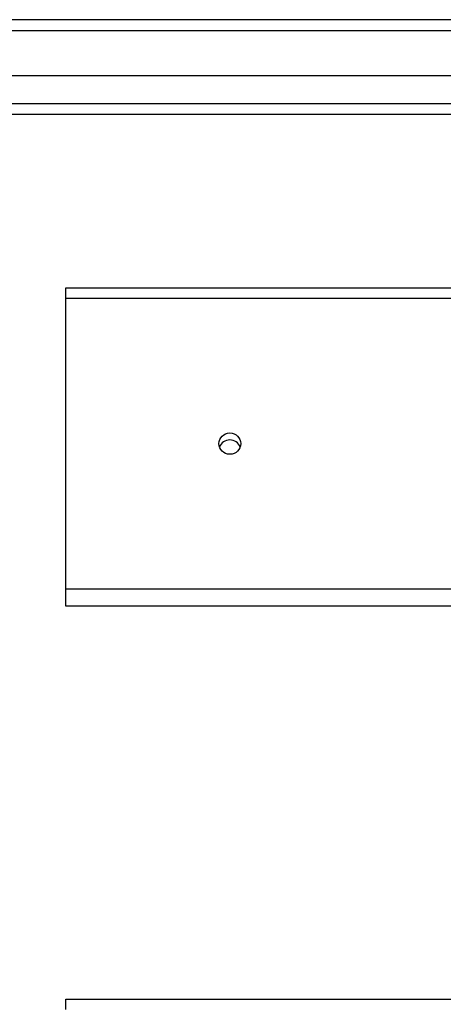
# Model space of a CAD drawing. Header units: inches. Extents: x 56.1 to 140.1, y 34.7 to 67.
# Tile 27 of 60: x 75.1 to 79, y 56.9 to 65.9. Entities that reach past the tile are written whole.
import ezdxf

# ---------------------------------------------------------------- set-up
doc = ezdxf.new("R2010")
doc.units = ezdxf.units.IN
doc.header["$MEASUREMENT"] = 0
doc.layers.add('Visible Edges(ANSI)', color=7, linetype='Continuous', lineweight=25)
doc.layers.add('Visible Tangent Edges(ANSI)', color=7, linetype='Continuous', lineweight=25)

msp = doc.modelspace()

# ---------------------------------------------------------------- linework, layer by layer
at = {"layer": 'Visible Edges(ANSI)'}
for p, q in [((97.9638, 65.8679), (56.1618, 65.8679)), ((97.3541, 65.356), (56.7715, 65.356)), ((97.1657, 65.0017), (56.9599, 65.0017)), ((75.5628, 63.3232), (75.5628, 63.4163)), ((75.5628, 63.4163), (97.1967, 63.4163)), ((75.5628, 60.6639), (75.5628, 63.3232)), ((75.5628, 60.5071), (75.5628, 60.6639)), ((97.1967, 60.5071), (75.5628, 60.5071)), ((75.5628, 56.8232), (75.5628, 56.9163)), ((75.5628, 56.9163), (97.1967, 56.9163))]:
    msp.add_line(p, q, dxfattribs=at)
msp.add_ellipse((77.0628, 61.9936), major_axis=(-0.1005, 0), ratio=0.966998, dxfattribs=at)
msp.add_ellipse((77.0628, 61.9299), major_axis=(0.1005, 0), ratio=0.966998, start_param=0.333879, end_param=2.807714, dxfattribs=at)
at = {"layer": 'Visible Tangent Edges(ANSI)'}
for p, q in [((56.1618, 65.7689), (97.9638, 65.7689)), ((56.8299, 65.1007), (97.2957, 65.1007)), ((75.5628, 63.3232), (97.1967, 63.3232)), ((97.1967, 60.6639), (75.5628, 60.6639))]:
    msp.add_line(p, q, dxfattribs=at)

doc.saveas('drawing.dxf')
